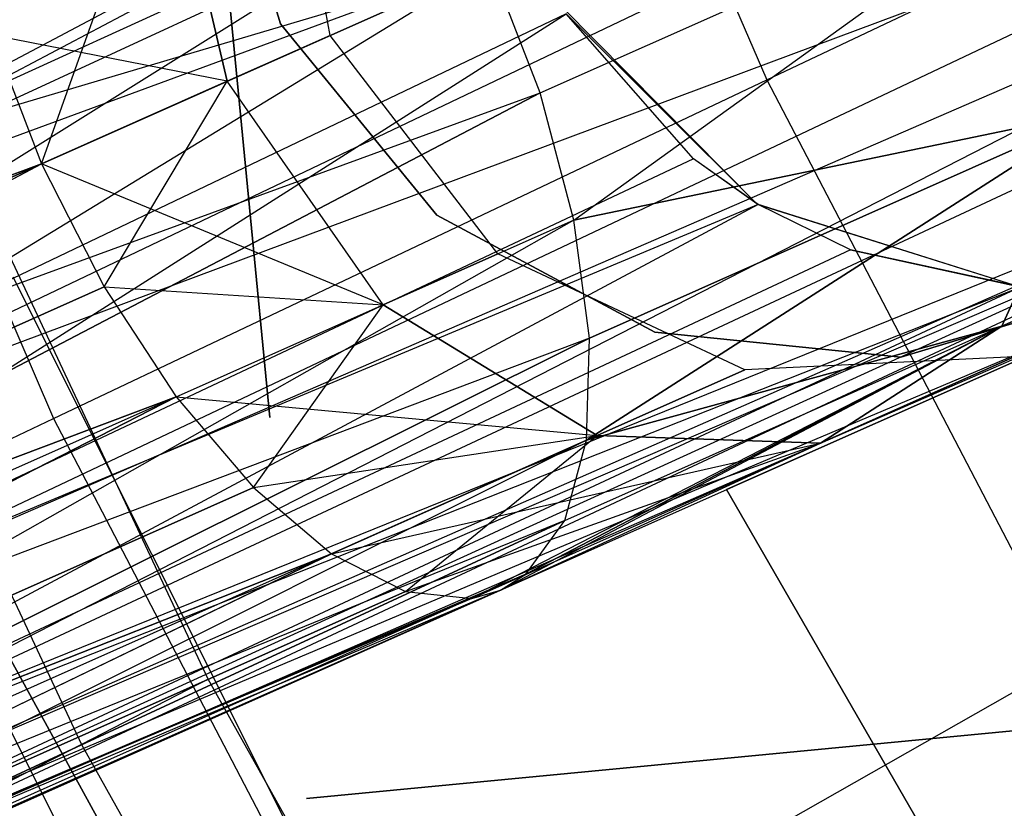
# Model space of a CAD drawing. Extents: x 0.3 to 7.1, y -3.38 to 3.38.
# Tile 70 of 256: x 2.18 to 2.35, y -0.79 to -0.65. Entities that reach past the tile are written whole.
import ezdxf

# ---------------------------------------------------------------- set-up
doc = ezdxf.new("R2010")
doc.units = 0
doc.header["$LTSCALE"] = 2.54
doc.layers.get('0').update_dxf_attribs({"linetype": 'CONTINUOUS'})

# ---------------------------------------------------------------- blocks, each defined once
blk = doc.blocks.new('SINGLES_B_BB_STL')
at = {"color": 0}
for p, q in [((2.20072, -0.49917, 41.9), (2.2218, -0.71816, 41.9)), ((2.2218, -0.71816, 41.7), (2.20072, -0.49917, 41.7)), ((2.42934, -0.52517, 41.63424), (2.10764, -0.69514, 41.47603)), ((2.42934, -0.52517, 41.63424), (2.10764, -0.69514, 41.47603)), ((2.44188, -0.54059, 41.63059), (2.10764, -0.69514, 41.47603)), ((2.44188, -0.54059, 41.63059), (2.10764, -0.69514, 41.47603)), ((2.26313, -0.55521, 5.19861), (2.30805, -0.65954, 5.19861)), ((2.26313, -0.55521, 5.19861), (2.30805, -0.65954, 5.19861)), ((2.10764, -0.69514, 41.47603), (2.45431, -0.56733, 41.63025)), ((2.10764, -0.69514, 41.47603), (2.45431, -0.56733, 41.63025)), ((2.45431, -0.56733, 41.63025), (2.12067, -0.72669, 41.47787)), ((2.45431, -0.56733, 41.63025), (2.12067, -0.72669, 41.47787)), ((2.30805, -0.65954, 5.19861), (2.44013, -0.59679, 5.32719)), ((2.30805, -0.65954, 5.19861), (2.44013, -0.59679, 5.32719)), ((2.45829, -0.6006, 41.63722), (2.12067, -0.72669, 41.47787)), ((2.45829, -0.6006, 41.63722), (2.12067, -0.72669, 41.47787)), ((2.45829, -0.6006, 41.63722), (2.12781, -0.75711, 41.48944)), ((2.45829, -0.6006, 41.63722), (2.12781, -0.75711, 41.48944)), ((2.13536, -0.60471, 5.06027), (2.18428, -0.71834, 5.06027)), ((2.13536, -0.60471, 5.06027), (2.18428, -0.71834, 5.06027)), ((2.2323, -0.65181, 14.10822), (2.2236, -0.60482, 14.10565)), ((2.2323, -0.65181, 14.15305), (2.2236, -0.60482, 14.15562)), ((2.2323, -0.65181, 14.10822), (2.2236, -0.60482, 14.10565)), ((2.2323, -0.65181, 14.15305), (2.2236, -0.60482, 14.15562)), ((2.22365, -0.6498, 41.9), (2.21128, -0.6087, 41.9)), ((2.21128, -0.6087, 41.9), (2.2218, -0.71816, 41.9)), ((2.21128, -0.6087, 41.7), (2.2218, -0.71816, 41.7)), ((2.21128, -0.6087, 41.7), (2.22365, -0.6498, 41.7)), ((2.21128, -0.6087, 41.7), (2.22365, -0.6498, 41.7)), ((2.22365, -0.6498, 41.9), (2.21128, -0.6087, 41.9)), ((2.45666, -0.61433, 41.6422), (2.12781, -0.75711, 41.48944)), ((2.45666, -0.61433, 41.6422), (2.12781, -0.75711, 41.48944)), ((2.45666, -0.61433, 41.6422), (2.12879, -0.78249, 41.50809)), ((2.45666, -0.61433, 41.6422), (2.12879, -0.78249, 41.50809)), ((2.18222, -0.67411, 14.22109), (2.20365, -0.6137, 14.20056)), ((2.18222, -0.67411, 14.22109), (2.20365, -0.6137, 14.20056)), ((2.21441, -0.65978, 14.06789), (2.20365, -0.6137, 14.06071)), ((2.20365, -0.6137, 14.20056), (2.21441, -0.65978, 14.19337)), ((2.21441, -0.65978, 14.06789), (2.20365, -0.6137, 14.06071)), ((2.20365, -0.6137, 14.20056), (2.21441, -0.65978, 14.19337)), ((2.24924, -0.61807, 13.86189), (1.94089, -0.78156, 13.66332)), ((2.24924, -0.61807, 13.86189), (1.94089, -0.78156, 13.66332)), ((2.26871, -0.6618, 13.86189), (2.36435, -0.61922, 13.94423)), ((2.26871, -0.6618, 13.86189), (2.36435, -0.61922, 13.94423)), ((2.26871, -0.6618, 14.39938), (2.36435, -0.61922, 14.31703)), ((2.26871, -0.6618, 14.39938), (2.36435, -0.61922, 14.31703)), ((2.27455, -0.68387, 13.86962), (2.36435, -0.61922, 13.94423)), ((2.27455, -0.68387, 13.86962), (2.36435, -0.61922, 13.94423)), ((2.27455, -0.68387, 14.39164), (2.36435, -0.61922, 14.31703)), ((2.27455, -0.68387, 14.39164), (2.36435, -0.61922, 14.31703)), ((2.26163, -0.62084, 41.76851), (2.02473, -0.72902, 41.6531)), ((2.26163, -0.62084, 41.76851), (2.02473, -0.72902, 41.6531)), ((2.26163, -0.62084, 41.76851), (2.03911, -0.76007, 41.65211)), ((2.26163, -0.62084, 41.76851), (2.03911, -0.76007, 41.65211)), ((2.45182, -0.63138, 41.65019), (2.12879, -0.78249, 41.50809)), ((2.45182, -0.63138, 41.65019), (2.12879, -0.78249, 41.50809)), ((1.91624, -0.74166, 14.58838), (2.26011, -0.63943, 14.40201)), ((1.91624, -0.74166, 14.58838), (2.26011, -0.63943, 14.40201)), ((2.26011, -0.63943, 14.40201), (1.94089, -0.78156, 14.59795)), ((2.26011, -0.63943, 14.40201), (1.94089, -0.78156, 14.59795)), ((1.94089, -0.78156, 13.66332), (2.26011, -0.63943, 13.85926)), ((1.94089, -0.78156, 13.66332), (2.26011, -0.63943, 13.85926)), ((2.26011, -0.63943, 13.85926), (1.95405, -0.82657, 13.67289)), ((2.26011, -0.63943, 13.85926), (1.95405, -0.82657, 13.67289)), ((2.26871, -0.6618, 14.39938), (2.26011, -0.63943, 14.40201)), ((2.26871, -0.6618, 13.86189), (2.26011, -0.63943, 13.85926)), ((2.26871, -0.6618, 14.39938), (2.26011, -0.63943, 14.40201)), ((2.26871, -0.6618, 13.86189), (2.26011, -0.63943, 13.85926)), ((2.27263, -0.64705, 41.90698), (2.30634, -0.68103, 41.90698)), ((2.27263, -0.64705, 41.90698), (2.30634, -0.68103, 41.90698)), ((2.27325, -0.64808, 41.76883), (2.03911, -0.76007, 41.65211)), ((2.27325, -0.64808, 41.76883), (2.03911, -0.76007, 41.65211)), ((2.05647, -0.78589, 41.64151), (2.27325, -0.64808, 41.76883)), ((2.05647, -0.78589, 41.64151), (2.27325, -0.64808, 41.76883)), ((2.29531, -0.67324, 41.76202), (2.27325, -0.64808, 41.76883)), ((2.30634, -0.68103, 41.90698), (2.27325, -0.64808, 41.76883)), ((2.29531, -0.67324, 41.76202), (2.27325, -0.64808, 41.76883)), ((2.30634, -0.68103, 41.90698), (2.27325, -0.64808, 41.76883)), ((2.2508, -0.68304, 41.9), (2.22365, -0.6498, 41.9)), ((2.22365, -0.6498, 41.7), (2.2508, -0.68304, 41.7)), ((2.22365, -0.6498, 41.7), (2.2508, -0.68304, 41.7)), ((2.22365, -0.6498, 41.7), (2.22365, -0.6498, 41.9)), ((2.2508, -0.68304, 41.9), (2.22365, -0.6498, 41.9)), ((2.22365, -0.6498, 41.7), (2.22365, -0.6498, 41.9)), ((2.17361, -0.65175, 14.22372), (2.18222, -0.67411, 14.22109)), ((2.21441, -0.65978, 14.06789), (2.17361, -0.65175, 14.03755)), ((2.17361, -0.65175, 14.03755), (2.18222, -0.67411, 14.04018)), ((2.21441, -0.65978, 14.06789), (2.17361, -0.65175, 14.03755)), ((2.17361, -0.65175, 14.22372), (2.18222, -0.67411, 14.22109)), ((2.17361, -0.65175, 14.03755), (2.18222, -0.67411, 14.04018)), ((2.21441, -0.65978, 14.06789), (2.2323, -0.65181, 14.10822)), ((2.2323, -0.65181, 14.15305), (2.21441, -0.65978, 14.19337)), ((2.21441, -0.65978, 14.06789), (2.2323, -0.65181, 14.10822)), ((2.2323, -0.65181, 14.15305), (2.21441, -0.65978, 14.19337)), ((2.2323, -0.65181, 14.10822), (2.2323, -0.65181, 14.15305)), ((2.2614, -0.68973, 14.10565), (2.2323, -0.65181, 14.10822)), ((2.2614, -0.68973, 14.15562), (2.2323, -0.65181, 14.15305)), ((2.2323, -0.65181, 14.10822), (2.2323, -0.65181, 14.15305)), ((2.2614, -0.68973, 14.10565), (2.2323, -0.65181, 14.10822)), ((2.2614, -0.68973, 14.15562), (2.2323, -0.65181, 14.15305)), ((2.2111, -0.76359, 42.10421), (2.15932, -0.65314, 42.10421)), ((2.2111, -0.76359, 42.10421), (2.15932, -0.65314, 42.10421)), ((2.4368, -0.65776, 41.66739), (2.12693, -0.79388, 41.52061)), ((2.4368, -0.65776, 41.66739), (2.12693, -0.79388, 41.52061)), ((2.4368, -0.65776, 41.66739), (2.12879, -0.78249, 41.50809)), ((2.4368, -0.65776, 41.66739), (2.12879, -0.78249, 41.50809)), ((2.18222, -0.67411, 14.04018), (2.21441, -0.65978, 14.06789)), ((2.21441, -0.65978, 14.19337), (2.18222, -0.67411, 14.22109)), ((2.18222, -0.67411, 14.04018), (2.21441, -0.65978, 14.06789)), ((2.21441, -0.65978, 14.19337), (2.18222, -0.67411, 14.22109)), ((2.18428, -0.71834, 5.06027), (2.30805, -0.65954, 5.19861)), ((2.18428, -0.71834, 5.06027), (2.30805, -0.65954, 5.19861)), ((2.19308, -0.69547, 14.22372), (2.21441, -0.65978, 14.19337)), ((2.19308, -0.69547, 14.22372), (2.21441, -0.65978, 14.19337)), ((2.24146, -0.69861, 14.06071), (2.21441, -0.65978, 14.06789)), ((2.24146, -0.69861, 14.06071), (2.21441, -0.65978, 14.06789)), ((2.24146, -0.69861, 14.20056), (2.21441, -0.65978, 14.19337)), ((2.24146, -0.69861, 14.20056), (2.21441, -0.65978, 14.19337)), ((2.30805, -0.65954, 5.19861), (2.36055, -0.76026, 5.19861)), ((2.30805, -0.65954, 5.19861), (2.36055, -0.76026, 5.19861)), ((1.94089, -0.78156, 14.59795), (2.26871, -0.6618, 14.39938)), ((1.94089, -0.78156, 14.59795), (2.26871, -0.6618, 14.39938)), ((1.95405, -0.82657, 14.58838), (2.26871, -0.6618, 14.39938)), ((1.95405, -0.82657, 14.58838), (2.26871, -0.6618, 14.39938)), ((2.26871, -0.6618, 13.86189), (1.95405, -0.82657, 13.67289)), ((2.26871, -0.6618, 13.86189), (1.95405, -0.82657, 13.67289)), ((2.43325, -0.66199, 41.67088), (2.11989, -0.80868, 41.54523)), ((2.43325, -0.66199, 41.67088), (2.11989, -0.80868, 41.54523)), ((2.43325, -0.66199, 41.67088), (2.12693, -0.79388, 41.52061)), ((2.43325, -0.66199, 41.67088), (2.12693, -0.79388, 41.52061)), ((2.13657, -0.66281, 42.10029), (2.18911, -0.7749, 42.10029)), ((2.13657, -0.66281, 42.10029), (2.18911, -0.7749, 42.10029)), ((2.27455, -0.68387, 14.39164), (2.26871, -0.6618, 14.39938)), ((2.27455, -0.68387, 13.86962), (2.26871, -0.6618, 13.86189)), ((2.27455, -0.68387, 14.39164), (2.26871, -0.6618, 14.39938)), ((2.27455, -0.68387, 13.86962), (2.26871, -0.6618, 13.86189)), ((2.36576, -0.66498, 13.95819), (2.27455, -0.68387, 13.86962)), ((2.27455, -0.68387, 14.39164), (2.36576, -0.66498, 14.30308)), ((2.36576, -0.66498, 13.95819), (2.27455, -0.68387, 13.86962)), ((2.27455, -0.68387, 14.39164), (2.36576, -0.66498, 14.30308)), ((2.27676, -0.72211, 13.89833), (2.36576, -0.66498, 13.95819)), ((2.27676, -0.72211, 13.89833), (2.36576, -0.66498, 13.95819)), ((2.36576, -0.66498, 14.30308), (2.27676, -0.72211, 14.36293)), ((2.36576, -0.66498, 14.30308), (2.27676, -0.72211, 14.36293)), ((2.27729, -0.70437, 13.88201), (2.36576, -0.66498, 13.95819)), ((2.27729, -0.70437, 13.88201), (2.36576, -0.66498, 13.95819)), ((2.36576, -0.66498, 14.30308), (2.27729, -0.70437, 14.37926)), ((2.36576, -0.66498, 14.30308), (2.27729, -0.70437, 14.37926)), ((2.36576, -0.66498, 13.95819), (2.3488, -0.7023, 13.9829)), ((2.3488, -0.7023, 14.27836), (2.36576, -0.66498, 14.30308)), ((2.36576, -0.66498, 13.95819), (2.3488, -0.7023, 13.9829)), ((2.3488, -0.7023, 14.27836), (2.36576, -0.66498, 14.30308)), ((1.83223, -0.80374, 14.43327), (2.18222, -0.67411, 14.22109)), ((1.83223, -0.80374, 14.43327), (2.18222, -0.67411, 14.22109)), ((2.18222, -0.67411, 14.04018), (1.83223, -0.80374, 13.82799)), ((2.18222, -0.67411, 14.04018), (1.83223, -0.80374, 13.82799)), ((1.85169, -0.84747, 14.43327), (2.18222, -0.67411, 14.22109)), ((1.85169, -0.84747, 14.43327), (2.18222, -0.67411, 14.22109)), ((2.18222, -0.67411, 14.04018), (1.85169, -0.84747, 13.82799)), ((2.18222, -0.67411, 14.04018), (1.85169, -0.84747, 13.82799)), ((2.29531, -0.67324, 41.76202), (2.05647, -0.78589, 41.64151)), ((2.29531, -0.67324, 41.76202), (2.05647, -0.78589, 41.64151)), ((2.18222, -0.67411, 14.22109), (2.19308, -0.69547, 14.22372)), ((2.18222, -0.67411, 14.04018), (2.19308, -0.69547, 14.03755)), ((2.24146, -0.69861, 14.06071), (2.18222, -0.67411, 14.04018)), ((2.24146, -0.69861, 14.06071), (2.18222, -0.67411, 14.04018)), ((2.18222, -0.67411, 14.22109), (2.19308, -0.69547, 14.22372)), ((2.18222, -0.67411, 14.04018), (2.19308, -0.69547, 14.03755)), ((2.30654, -0.68116, 41.75718), (2.29531, -0.67324, 41.76202)), ((2.30654, -0.68116, 41.75718), (2.29531, -0.67324, 41.76202)), ((2.30634, -0.68103, 41.90698), (2.29531, -0.67324, 41.76202)), ((2.30634, -0.68103, 41.90698), (2.29531, -0.67324, 41.76202)), ((2.30654, -0.68116, 41.75718), (2.05647, -0.78589, 41.64151)), ((2.30654, -0.68116, 41.75718), (2.05647, -0.78589, 41.64151)), ((2.30654, -0.68116, 41.75718), (2.07532, -0.80489, 41.62273)), ((2.30654, -0.68116, 41.75718), (2.07532, -0.80489, 41.62273)), ((2.30634, -0.68103, 41.90698), (2.35197, -0.69546, 41.90698)), ((2.30654, -0.68116, 41.75718), (2.30634, -0.68103, 41.90698)), ((2.30654, -0.68116, 41.75718), (2.30634, -0.68103, 41.90698)), ((2.30634, -0.68103, 41.90698), (2.35197, -0.69546, 41.90698)), ((2.32256, -0.68902, 41.74929), (2.30654, -0.68116, 41.75718)), ((2.30654, -0.68116, 41.75718), (2.35197, -0.69546, 41.90698)), ((2.32256, -0.68902, 41.74929), (2.30654, -0.68116, 41.75718)), ((2.30654, -0.68116, 41.75718), (2.35197, -0.69546, 41.90698)), ((2.28861, -0.70335, 41.9), (2.2508, -0.68304, 41.9)), ((2.2508, -0.68304, 41.7), (2.28861, -0.70335, 41.7)), ((2.2508, -0.68304, 41.7), (2.28861, -0.70335, 41.7)), ((2.2508, -0.68304, 41.7), (2.2508, -0.68304, 41.9)), ((2.28861, -0.70335, 41.9), (2.2508, -0.68304, 41.9)), ((2.2508, -0.68304, 41.7), (2.2508, -0.68304, 41.9)), ((2.27455, -0.68387, 13.86962), (1.95269, -0.86639, 13.69941)), ((2.27455, -0.68387, 13.86962), (1.95269, -0.86639, 13.69941)), ((2.27455, -0.68387, 14.39164), (1.95405, -0.82657, 14.58838)), ((2.27455, -0.68387, 14.39164), (1.95405, -0.82657, 14.58838)), ((2.27455, -0.68387, 13.86962), (1.95405, -0.82657, 13.67289)), ((2.27455, -0.68387, 13.86962), (1.95405, -0.82657, 13.67289)), ((2.27729, -0.70437, 14.37926), (2.27455, -0.68387, 14.39164)), ((2.27729, -0.70437, 13.88201), (2.27455, -0.68387, 13.86962)), ((2.27729, -0.70437, 14.37926), (2.27455, -0.68387, 14.39164)), ((2.27729, -0.70437, 13.88201), (2.27455, -0.68387, 13.86962)), ((2.39093, -0.68354, 14.07785), (2.3488, -0.7023, 13.9829)), ((2.39093, -0.68354, 14.07785), (2.3488, -0.7023, 13.9829)), ((2.3488, -0.7023, 14.27836), (2.39093, -0.68354, 14.18341)), ((2.3488, -0.7023, 14.27836), (2.39093, -0.68354, 14.18341)), ((2.39957, -0.6868, 41.69962), (2.09499, -0.81557, 41.59578)), ((2.39957, -0.6868, 41.69962), (2.09499, -0.81557, 41.59578)), ((2.39957, -0.6868, 41.69962), (2.11187, -0.81489, 41.56472)), ((2.39957, -0.6868, 41.69962), (2.11187, -0.81489, 41.56472)), ((2.39957, -0.6868, 41.69962), (2.11989, -0.80868, 41.54523)), ((2.39957, -0.6868, 41.69962), (2.11989, -0.80868, 41.54523)), ((2.32256, -0.68902, 41.74929), (2.07532, -0.80489, 41.62273)), ((2.32256, -0.68902, 41.74929), (2.07532, -0.80489, 41.62273)), ((2.2614, -0.68973, 14.10565), (2.24146, -0.69861, 14.06071)), ((2.24146, -0.69861, 14.20056), (2.2614, -0.68973, 14.15562)), ((2.2614, -0.68973, 14.10565), (2.24146, -0.69861, 14.06071)), ((2.24146, -0.69861, 14.20056), (2.2614, -0.68973, 14.15562)), ((2.30423, -0.70988, 14.09854), (2.2614, -0.68973, 14.10565)), ((2.30423, -0.70988, 14.16273), (2.2614, -0.68973, 14.15562)), ((2.2614, -0.68973, 14.15562), (2.2614, -0.68973, 14.10565)), ((2.30423, -0.70988, 14.09854), (2.2614, -0.68973, 14.10565)), ((2.30423, -0.70988, 14.16273), (2.2614, -0.68973, 14.15562)), ((2.2614, -0.68973, 14.15562), (2.2614, -0.68973, 14.10565)), ((2.35211, -0.69547, 41.73241), (2.32256, -0.68902, 41.74929)), ((2.32256, -0.68902, 41.74929), (2.35197, -0.69546, 41.90698)), ((2.32256, -0.68902, 41.74929), (2.35197, -0.69546, 41.90698)), ((2.35211, -0.69547, 41.73241), (2.32256, -0.68902, 41.74929)), ((2.38797, -0.69197, 14.22658), (2.30104, -0.73067, 14.22658)), ((2.30104, -0.73067, 14.02658), (2.38797, -0.69197, 14.02658)), ((2.30104, -0.73067, 14.02658), (2.38797, -0.69197, 14.02658)), ((2.38797, -0.69197, 14.22658), (2.30104, -0.73067, 14.22658)), ((2.17721, -0.69374, 42.18421), (2.23057, -0.80035, 42.18421)), ((2.17721, -0.69374, 42.18421), (2.23057, -0.80035, 42.18421)), ((2.37241, -0.69528, 41.9), (2.33131, -0.70765, 41.9)), ((2.33131, -0.70765, 41.7), (2.37241, -0.69528, 41.7)), ((2.33131, -0.70765, 41.7), (2.37241, -0.69528, 41.7)), ((2.37241, -0.69528, 41.9), (2.33131, -0.70765, 41.9)), ((1.85169, -0.84747, 14.43327), (2.19308, -0.69547, 14.22372)), ((1.85169, -0.84747, 14.43327), (2.19308, -0.69547, 14.22372)), ((2.19308, -0.69547, 14.03755), (1.85169, -0.84747, 13.82799)), ((2.19308, -0.69547, 14.03755), (1.85169, -0.84747, 13.82799)), ((2.07532, -0.80489, 41.62273), (2.35211, -0.69547, 41.73241)), ((2.07532, -0.80489, 41.62273), (2.35211, -0.69547, 41.73241)), ((2.35211, -0.69547, 41.73241), (2.09499, -0.81557, 41.59578)), ((2.35211, -0.69547, 41.73241), (2.09499, -0.81557, 41.59578)), ((2.09499, -0.81557, 41.59578), (2.35754, -0.69566, 41.72901)), ((2.09499, -0.81557, 41.59578), (2.35754, -0.69566, 41.72901)), ((2.19308, -0.69547, 14.22372), (2.20558, -0.71458, 14.23145)), ((2.19308, -0.69547, 14.03755), (2.24146, -0.69861, 14.06071)), ((2.19308, -0.69547, 14.03755), (2.24146, -0.69861, 14.06071)), ((2.19308, -0.69547, 14.03755), (2.20558, -0.71458, 14.02982)), ((2.19308, -0.69547, 14.22372), (2.20558, -0.71458, 14.23145)), ((2.19308, -0.69547, 14.22372), (2.24146, -0.69861, 14.20056)), ((2.19308, -0.69547, 14.22372), (2.24146, -0.69861, 14.20056)), ((2.19308, -0.69547, 14.03755), (2.20558, -0.71458, 14.02982)), ((2.20558, -0.71458, 14.02982), (2.24146, -0.69861, 14.06071)), ((2.20558, -0.71458, 14.02982), (2.24146, -0.69861, 14.06071)), ((2.20558, -0.71458, 14.23145), (2.24146, -0.69861, 14.20056)), ((2.20558, -0.71458, 14.23145), (2.24146, -0.69861, 14.20056)), ((2.21898, -0.73033, 14.24384), (2.24146, -0.69861, 14.20056)), ((2.21898, -0.73033, 14.24384), (2.24146, -0.69861, 14.20056)), ((2.24146, -0.69861, 14.06071), (2.27861, -0.72128, 14.04079)), ((2.27861, -0.72128, 14.22048), (2.24146, -0.69861, 14.20056)), ((2.24146, -0.69861, 14.06071), (2.27861, -0.72128, 14.04079)), ((2.27861, -0.72128, 14.22048), (2.24146, -0.69861, 14.20056)), ((2.25685, -0.74955, 13.96062), (2.3488, -0.7023, 13.9829)), ((2.25685, -0.74955, 13.96062), (2.3488, -0.7023, 13.9829)), ((2.26184, -0.74813, 14.31155), (2.3488, -0.7023, 14.27836)), ((2.26184, -0.74813, 14.31155), (2.3488, -0.7023, 14.27836)), ((2.26184, -0.74813, 13.94972), (2.3488, -0.7023, 13.9829)), ((2.26184, -0.74813, 13.94972), (2.3488, -0.7023, 13.9829)), ((2.3488, -0.7023, 13.9829), (2.26623, -0.74537, 13.93882)), ((2.26623, -0.74537, 14.32245), (2.3488, -0.7023, 14.27836)), ((2.26623, -0.74537, 14.32245), (2.3488, -0.7023, 14.27836)), ((2.3488, -0.7023, 13.9829), (2.26623, -0.74537, 13.93882)), ((2.273, -0.73604, 13.91764), (2.3488, -0.7023, 13.9829)), ((2.273, -0.73604, 13.91764), (2.3488, -0.7023, 13.9829)), ((2.273, -0.73604, 14.34362), (2.3488, -0.7023, 14.27836)), ((2.273, -0.73604, 14.34362), (2.3488, -0.7023, 14.27836)), ((2.27676, -0.72211, 13.89833), (2.3488, -0.7023, 13.9829)), ((2.27676, -0.72211, 13.89833), (2.3488, -0.7023, 13.9829)), ((2.3488, -0.7023, 14.27836), (2.27676, -0.72211, 14.36293)), ((2.3488, -0.7023, 14.27836), (2.27676, -0.72211, 14.36293)), ((2.33131, -0.70765, 41.9), (2.28861, -0.70335, 41.9)), ((2.28861, -0.70335, 41.7), (2.33131, -0.70765, 41.7)), ((2.28861, -0.70335, 41.7), (2.33131, -0.70765, 41.7)), ((2.28861, -0.70335, 41.7), (2.28861, -0.70335, 41.9)), ((2.33131, -0.70765, 41.9), (2.28861, -0.70335, 41.9)), ((2.28861, -0.70335, 41.7), (2.28861, -0.70335, 41.9)), ((2.31735, -0.72261, 14.24855), (2.3488, -0.7023, 14.27836)), ((2.3488, -0.7023, 13.9829), (2.31735, -0.72261, 14.01272)), ((2.3488, -0.7023, 13.9829), (2.31735, -0.72261, 14.01272)), ((2.31735, -0.72261, 14.24855), (2.3488, -0.7023, 14.27836)), ((1.95269, -0.86639, 14.56186), (2.27729, -0.70437, 14.37926)), ((1.95269, -0.86639, 14.56186), (2.27729, -0.70437, 14.37926)), ((2.27729, -0.70437, 13.88201), (1.95269, -0.86639, 13.69941)), ((2.27729, -0.70437, 13.88201), (1.95269, -0.86639, 13.69941)), ((2.27729, -0.70437, 14.37926), (1.95405, -0.82657, 14.58838)), ((2.27729, -0.70437, 14.37926), (1.95405, -0.82657, 14.58838)), ((2.27676, -0.72211, 14.36293), (2.27729, -0.70437, 14.37926)), ((2.27676, -0.72211, 13.89833), (2.27729, -0.70437, 13.88201)), ((2.27676, -0.72211, 14.36293), (2.27729, -0.70437, 14.37926)), ((2.27676, -0.72211, 13.89833), (2.27729, -0.70437, 13.88201)), ((2.19933, -0.81741, 42.18019), (2.14483, -0.70853, 42.18019)), ((2.19933, -0.81741, 42.18019), (2.14483, -0.70853, 42.18019)), ((2.35098, -0.70764, 14.08851), (2.30423, -0.70988, 14.09854)), ((2.35098, -0.70764, 14.17276), (2.30423, -0.70988, 14.16273)), ((2.35098, -0.70764, 14.08851), (2.30423, -0.70988, 14.09854)), ((2.35098, -0.70764, 14.17276), (2.30423, -0.70988, 14.16273)), ((2.35098, -0.70764, 14.08851), (2.31735, -0.72261, 14.01272)), ((2.35098, -0.70764, 14.08851), (2.31735, -0.72261, 14.01272)), ((2.31735, -0.72261, 14.24855), (2.35098, -0.70764, 14.17276)), ((2.31735, -0.72261, 14.24855), (2.35098, -0.70764, 14.17276)), ((2.33131, -0.70765, 41.7), (2.33131, -0.70765, 41.9)), ((2.33131, -0.70765, 41.7), (2.33131, -0.70765, 41.9)), ((2.30423, -0.70988, 14.09854), (2.27861, -0.72128, 14.04079)), ((2.30423, -0.70988, 14.09854), (2.27861, -0.72128, 14.04079)), ((2.27861, -0.72128, 14.22048), (2.30423, -0.70988, 14.16273)), ((2.27861, -0.72128, 14.22048), (2.30423, -0.70988, 14.16273)), ((2.30423, -0.70988, 14.16273), (2.30423, -0.70988, 14.09854)), ((2.30423, -0.70988, 14.16273), (2.30423, -0.70988, 14.09854)), ((1.85169, -0.84747, 14.43327), (2.20558, -0.71458, 14.23145)), ((1.85169, -0.84747, 14.43327), (2.20558, -0.71458, 14.23145)), ((2.20558, -0.71458, 14.02982), (1.85169, -0.84747, 13.82799)), ((2.20558, -0.71458, 14.02982), (1.85169, -0.84747, 13.82799)), ((1.8801, -0.88121, 14.45186), (2.20558, -0.71458, 14.23145)), ((1.8801, -0.88121, 14.45186), (2.20558, -0.71458, 14.23145)), ((2.20558, -0.71458, 14.02982), (1.8801, -0.88121, 13.80941)), ((2.20558, -0.71458, 14.02982), (1.8801, -0.88121, 13.80941)), ((2.20558, -0.71458, 14.23145), (2.21898, -0.73033, 14.24384)), ((2.20558, -0.71458, 14.02982), (2.27861, -0.72128, 14.04079)), ((2.20558, -0.71458, 14.02982), (2.27861, -0.72128, 14.04079)), ((2.20558, -0.71458, 14.02982), (2.21898, -0.73033, 14.01743)), ((2.20558, -0.71458, 14.23145), (2.21898, -0.73033, 14.24384)), ((2.20558, -0.71458, 14.02982), (2.21898, -0.73033, 14.01743)), ((2.0694, -0.77292, 4.91283), (2.18428, -0.71834, 5.06027)), ((2.0694, -0.77292, 4.91283), (2.18428, -0.71834, 5.06027)), ((2.18428, -0.71834, 5.06027), (2.24146, -0.82805, 5.06027)), ((2.18428, -0.71834, 5.06027), (2.24146, -0.82805, 5.06027)), ((2.27676, -0.72211, 13.89833), (1.93712, -0.8919, 13.7368)), ((2.27676, -0.72211, 13.89833), (1.93712, -0.8919, 13.7368)), ((2.27676, -0.72211, 14.36293), (1.95269, -0.86639, 14.56186)), ((2.27676, -0.72211, 14.36293), (1.95269, -0.86639, 14.56186)), ((2.27676, -0.72211, 13.89833), (1.95269, -0.86639, 13.69941)), ((2.27676, -0.72211, 13.89833), (1.95269, -0.86639, 13.69941)), ((2.21898, -0.73033, 14.01743), (2.27861, -0.72128, 14.04079)), ((2.21898, -0.73033, 14.01743), (2.27861, -0.72128, 14.04079)), ((2.21898, -0.73033, 14.24384), (2.27861, -0.72128, 14.22048)), ((2.21898, -0.73033, 14.24384), (2.27861, -0.72128, 14.22048)), ((2.27861, -0.72128, 14.04079), (2.23251, -0.74181, 14.0011)), ((2.27861, -0.72128, 14.04079), (2.23251, -0.74181, 14.0011)), ((2.23251, -0.74181, 14.26016), (2.27861, -0.72128, 14.22048)), ((2.23251, -0.74181, 14.26016), (2.27861, -0.72128, 14.22048)), ((2.23251, -0.74181, 14.0011), (2.31735, -0.72261, 14.01272)), ((2.23251, -0.74181, 14.0011), (2.31735, -0.72261, 14.01272)), ((2.24538, -0.74834, 14.27947), (2.27861, -0.72128, 14.22048)), ((2.24538, -0.74834, 14.27947), (2.27861, -0.72128, 14.22048)), ((2.24538, -0.74834, 13.9818), (2.31735, -0.72261, 14.01272)), ((2.24538, -0.74834, 13.9818), (2.31735, -0.72261, 14.01272)), ((2.24538, -0.74834, 14.27947), (2.31735, -0.72261, 14.24855)), ((2.24538, -0.74834, 14.27947), (2.31735, -0.72261, 14.24855)), ((2.25685, -0.74955, 14.30065), (2.31735, -0.72261, 14.24855)), ((2.25685, -0.74955, 13.96062), (2.31735, -0.72261, 14.01272)), ((2.25685, -0.74955, 13.96062), (2.31735, -0.72261, 14.01272)), ((2.25685, -0.74955, 14.30065), (2.31735, -0.72261, 14.24855)), ((2.26184, -0.74813, 14.31155), (2.31735, -0.72261, 14.24855)), ((2.26184, -0.74813, 14.31155), (2.31735, -0.72261, 14.24855)), ((2.273, -0.73604, 14.34362), (2.27676, -0.72211, 14.36293)), ((2.273, -0.73604, 13.91764), (2.27676, -0.72211, 13.89833)), ((2.273, -0.73604, 14.34362), (2.27676, -0.72211, 14.36293)), ((2.273, -0.73604, 13.91764), (2.27676, -0.72211, 13.89833)), ((2.31735, -0.72261, 14.01272), (2.27861, -0.72128, 14.04079)), ((2.27861, -0.72128, 14.22048), (2.31735, -0.72261, 14.24855)), ((2.31735, -0.72261, 14.01272), (2.27861, -0.72128, 14.04079)), ((2.27861, -0.72128, 14.22048), (2.31735, -0.72261, 14.24855)), ((1.8801, -0.88121, 14.45186), (2.21898, -0.73033, 14.24384)), ((1.8801, -0.88121, 14.45186), (2.21898, -0.73033, 14.24384)), ((2.21898, -0.73033, 14.01743), (1.8801, -0.88121, 13.80941)), ((2.21898, -0.73033, 14.01743), (1.8801, -0.88121, 13.80941)), ((2.21898, -0.73033, 14.24384), (2.23251, -0.74181, 14.26016)), ((2.21898, -0.73033, 14.01743), (2.23251, -0.74181, 14.0011)), ((2.21898, -0.73033, 14.24384), (2.23251, -0.74181, 14.26016)), ((2.21898, -0.73033, 14.01743), (2.23251, -0.74181, 14.0011)), ((2.30104, -0.73067, 14.02658), (2.36589, -0.84299, 14.02658)), ((2.36589, -0.84299, 14.22658), (2.30104, -0.73067, 14.22658)), ((2.30104, -0.73067, 14.22658), (2.30104, -0.73067, 14.02658)), ((2.36589, -0.84299, 14.22658), (2.30104, -0.73067, 14.22658)), ((2.30104, -0.73067, 14.02658), (2.36589, -0.84299, 14.02658)), ((2.30104, -0.73067, 14.22658), (2.30104, -0.73067, 14.02658)), ((1.93712, -0.8919, 14.52447), (2.273, -0.73604, 14.34362)), ((1.93712, -0.8919, 14.52447), (2.273, -0.73604, 14.34362)), ((2.273, -0.73604, 13.91764), (1.93712, -0.8919, 13.7368)), ((2.273, -0.73604, 13.91764), (1.93712, -0.8919, 13.7368)), ((2.273, -0.73604, 14.34362), (1.95269, -0.86639, 14.56186)), ((2.273, -0.73604, 14.34362), (1.95269, -0.86639, 14.56186)), ((2.26623, -0.74537, 14.32245), (2.273, -0.73604, 14.34362)), ((2.26623, -0.74537, 13.93882), (2.273, -0.73604, 13.91764)), ((2.26623, -0.74537, 14.32245), (2.273, -0.73604, 14.34362)), ((2.26623, -0.74537, 13.93882), (2.273, -0.73604, 13.91764)), ((2.16605, -0.7405, 41.9), (2.24881, -0.89151, 41.9)), ((2.24881, -0.89151, 41.7), (2.16605, -0.7405, 41.7)), ((2.24881, -0.89151, 41.7), (2.16605, -0.7405, 41.7)), ((2.16605, -0.7405, 41.9), (2.24881, -0.89151, 41.9)), ((1.8801, -0.88121, 14.45186), (2.23251, -0.74181, 14.26016)), ((1.8801, -0.88121, 14.45186), (2.23251, -0.74181, 14.26016)), ((2.23251, -0.74181, 14.0011), (1.8801, -0.88121, 13.80941)), ((2.23251, -0.74181, 14.0011), (1.8801, -0.88121, 13.80941)), ((1.91093, -0.89725, 14.48477), (2.23251, -0.74181, 14.26016)), ((1.91093, -0.89725, 14.48477), (2.23251, -0.74181, 14.26016)), ((2.23251, -0.74181, 14.0011), (1.91093, -0.89725, 13.7765)), ((2.23251, -0.74181, 14.0011), (1.91093, -0.89725, 13.7765)), ((2.23251, -0.74181, 14.26016), (2.24538, -0.74834, 14.27947)), ((2.23251, -0.74181, 14.0011), (2.24538, -0.74834, 13.9818)), ((2.23251, -0.74181, 14.26016), (2.24538, -0.74834, 14.27947)), ((2.23251, -0.74181, 14.0011), (2.24538, -0.74834, 13.9818)), ((2.26623, -0.74537, 13.93882), (1.91093, -0.89725, 13.7765)), ((2.26623, -0.74537, 13.93882), (1.91093, -0.89725, 13.7765)), ((2.26623, -0.74537, 14.32245), (1.93712, -0.8919, 14.52447)), ((2.26623, -0.74537, 14.32245), (1.93712, -0.8919, 14.52447)), ((2.26623, -0.74537, 13.93882), (1.93712, -0.8919, 13.7368)), ((2.26623, -0.74537, 13.93882), (1.93712, -0.8919, 13.7368)), ((2.26184, -0.74813, 14.31155), (2.26623, -0.74537, 14.32245)), ((2.26184, -0.74813, 14.31155), (2.26623, -0.74537, 14.32245)), ((2.26184, -0.74813, 13.94972), (2.26623, -0.74537, 13.93882)), ((2.26184, -0.74813, 13.94972), (2.26623, -0.74537, 13.93882)), ((2.26184, -0.74813, 14.31155), (1.91093, -0.89725, 14.48477)), ((2.26184, -0.74813, 14.31155), (1.91093, -0.89725, 14.48477)), ((2.26184, -0.74813, 13.94972), (1.91093, -0.89725, 13.7765)), ((2.26184, -0.74813, 13.94972), (1.91093, -0.89725, 13.7765)), ((2.26184, -0.74813, 14.31155), (1.93712, -0.8919, 14.52447)), ((2.26184, -0.74813, 14.31155), (1.93712, -0.8919, 14.52447)), ((2.25685, -0.74955, 13.96062), (2.26184, -0.74813, 13.94972)), ((2.25685, -0.74955, 13.96062), (2.26184, -0.74813, 13.94972)), ((1.91093, -0.89725, 14.48477), (2.24538, -0.74834, 14.27947)), ((1.91093, -0.89725, 14.48477), (2.24538, -0.74834, 14.27947)), ((2.24538, -0.74834, 13.9818), (1.91093, -0.89725, 13.7765)), ((2.24538, -0.74834, 13.9818), (1.91093, -0.89725, 13.7765)), ((2.25685, -0.74955, 14.30065), (1.91093, -0.89725, 14.48477)), ((2.25685, -0.74955, 14.30065), (1.91093, -0.89725, 14.48477)), ((2.25685, -0.74955, 13.96062), (1.91093, -0.89725, 13.7765)), ((2.25685, -0.74955, 13.96062), (1.91093, -0.89725, 13.7765)), ((2.24538, -0.74834, 14.27947), (2.25685, -0.74955, 14.30065)), ((2.24538, -0.74834, 13.9818), (2.25685, -0.74955, 13.96062)), ((2.24538, -0.74834, 14.27947), (2.25685, -0.74955, 14.30065)), ((2.24538, -0.74834, 13.9818), (2.25685, -0.74955, 13.96062)), ((2.49287, -0.75884, 41.9), (2.22817, -0.78432, 41.9)), ((2.49287, -0.75884, 41.7), (2.22817, -0.78432, 41.7)), ((2.22817, -0.78432, 41.9), (2.46465, -0.76159, 41.9)), ((2.22817, -0.78432, 41.7), (2.46465, -0.76159, 41.7)), ((2.24146, -0.82805, 5.06027), (2.36055, -0.76026, 5.19861)), ((2.24146, -0.82805, 5.06027), (2.36055, -0.76026, 5.19861)), ((2.2111, -0.76359, 42.10421), (2.18911, -0.7749, 42.10029)), ((2.2111, -0.76359, 42.10421), (2.18911, -0.7749, 42.10029)), ((2.2708, -0.86997, 42.10421), (2.2111, -0.76359, 42.10421)), ((2.2708, -0.86997, 42.10421), (2.2111, -0.76359, 42.10421)), ((2.18911, -0.7749, 42.10029), (2.16928, -0.7851, 42.08893)), ((2.18911, -0.7749, 42.10029), (2.16928, -0.7851, 42.08893)), ((2.18911, -0.7749, 42.10029), (2.2497, -0.88285, 42.10029)), ((2.18911, -0.7749, 42.10029), (2.2497, -0.88285, 42.10029))]:
    blk.add_line(p, q, dxfattribs=at)

msp = doc.modelspace()

# ---------------------------------------------------------------- block references
at = {"color": 0}
msp.add_blockref('SINGLES_B_BB_STL', (0, 0), dxfattribs=at)

doc.saveas('drawing.dxf')
